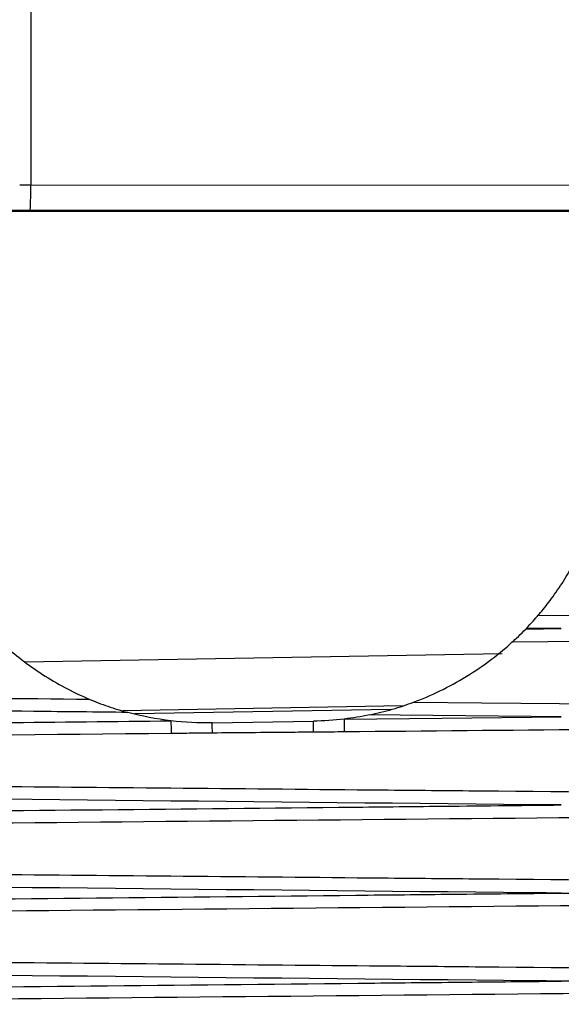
# Model space of a CAD drawing. Header units: millimetres. Extents: x -117 to 444, y -157 to 472.
# Tile 105 of 160: x 288.08 to 290.75, y 121.68 to 126.56. Entities that reach past the tile are written whole.
import ezdxf

# ---------------------------------------------------------------- set-up
doc = ezdxf.new("R2010")
doc.units = ezdxf.units.MM

msp = doc.modelspace()

# ---------------------------------------------------------------- linework, layer by layer
at = {"color": 7, "linetype": 'Continuous', "lineweight": 25}
for p, q in [((288.1296, 128.6486), (288.1296, 125.738)), ((288.1296, 125.738), (291.0016, 125.7368)), ((291.0016, 125.6065), (287.7266, 125.6065)), ((291.0016, 125.6111), (288.1274, 125.6123)), ((290.5788, 123.5406), (290.7546, 123.5423)), ((290.7546, 123.5423), (290.5822, 123.5441)), ((288.0989, 123.3784), (290.4616, 123.4197)), ((289.9693, 123.1597), (288.5858, 123.1355)), ((289.9112, 123.143), (288.6452, 123.1209)), ((289.0278, 123.0759), (289.5278, 123.0847))]:
    msp.add_line(p, q, dxfattribs=at)
at = {"color": 7, "linetype": 'Continuous', "lineweight": 25, "flags": 128}
for points in [[(290.6405, 123.6085), (290.9882, 123.6053), (292.3788, 123.5924), (293.0842, 123.5859)], [(293.0862, 123.4986), (292.1097, 123.4896), (290.5106, 123.4747)], [(290.0241, 123.1786), (290.3611, 123.1755), (291.709, 123.163), (293.0942, 123.1502)], [(290.7546, 123.106), (290.6056, 123.1075), (289.9575, 123.1141), (289.8059, 123.1156)], [(288.8233, 123.0863), (288.8234, 123.0769), (288.8235, 123.0676), (288.8236, 123.0586), (288.8237, 123.0501), (288.8237, 123.0422), (288.8238, 123.035), (288.8239, 123.0287), (288.8239, 123.0233)], [(289.6805, 123.0951), (290.1652, 123.1001), (290.7546, 123.106)], [(289.6805, 123.0951), (289.6806, 123.0855), (289.6807, 123.076), (289.6808, 123.0669), (289.6809, 123.0583), (289.6809, 123.0503), (289.681, 123.043), (289.6811, 123.0367), (289.6811, 123.0313)]]:
    msp.add_lwpolyline(points, dxfattribs=at)
at = {"color": 7, "linetype": 'Continuous', "lineweight": 25}
for centre, radius, start, end in [((286.2223, 125.7082), 1.9075, 357.1171, 0.8949), ((259.859, 122.8046), 29.1701, 0.43424, 0.53293), ((241.7357, 122.625), 47.7943, 0.48562, 0.551)]:
    msp.add_arc(centre, radius, start, end, dxfattribs=at)
for centre, major_axis, ratio in [((288.1318, 125.7431), (0.125, 0), 0.041053), ((288.1318, 125.6181), (0.25, 0), 0.023598)]:
    msp.add_ellipse(centre, major_axis=major_axis, ratio=ratio, start_param=4.24115, end_param=4.694936, dxfattribs=at)
for points, knots in [([(290.6405, 123.6085), (290.6541, 123.6245), (290.6726, 123.647), (290.7113, 123.6977), (290.7318, 123.7262), (290.7706, 123.7846), (290.789, 123.8148), (290.821, 123.8708), (290.8343, 123.8961), (290.8431, 123.9135)], [0, 0, 0, 0, 0.25, 0.25, 0.5, 0.5, 0.75, 0.75, 1, 1, 1, 1]), ([(290.5106, 123.4747), (290.5193, 123.4825), (290.5306, 123.493), (290.5542, 123.5156), (290.5666, 123.5279), (290.5788, 123.5406)], [0, 0, 0, 0, 0.5, 0.5, 1, 1, 1, 1]), ([(288.009, 123.4513), (288.0318, 123.4314), (288.0632, 123.4052), (288.1303, 123.3546), (288.1655, 123.3302), (288.2382, 123.2844), (288.275, 123.2633), (288.348, 123.2254), (288.3852, 123.208), (288.4193, 123.1936)], [0, 0, 0, 0, 0.25, 0.25, 0.5, 0.5, 0.75, 0.75, 1, 1, 1, 1]), ([(290.0241, 123.1786), (290.0651, 123.194), (290.109, 123.2125), (290.1973, 123.2553), (290.2409, 123.279), (290.3268, 123.3315), (290.3695, 123.3607), (290.4485, 123.4206), (290.4856, 123.4522), (290.5106, 123.4747)], [0, 0, 0, 0, 0.25, 0.25, 0.5, 0.5, 0.75, 0.75, 1, 1, 1, 1]), ([(285.2258, 123.2236), (285.2768, 123.2232), (285.3278, 123.2227), (285.3789, 123.2222), (285.7152, 123.219), (286.0515, 123.2158), (286.3878, 123.2127), (287.065, 123.2063), (287.7421, 123.1999), (288.4193, 123.1936)], [0.000198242, 0.000198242, 0.000198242, 0.000198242, 0.0005045, 0.0005045, 0.0005045, 0.0025225, 0.0025225, 0.0025225, 0.006585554, 0.006585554, 0.006585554, 0.006585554]), ([(288.6094, 123.1279), (288.454, 123.1295), (288.2987, 123.1311), (288.1433, 123.1327), (287.522, 123.1392), (286.9006, 123.1458), (286.2792, 123.1525), (285.9284, 123.1563), (285.5776, 123.1601), (285.2268, 123.164)], [0, 0, 0, 0, 0.000932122, 0.000932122, 0.000932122, 0.004660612, 0.004660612, 0.004660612, 0.006765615, 0.006765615, 0.006765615, 0.006765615]), ([(288.4193, 123.1936), (288.447, 123.1818), (288.4793, 123.1692), (288.5434, 123.147), (288.5762, 123.1369), (288.6094, 123.1279)], [0, 0, 0, 0, 0.5, 0.5, 1, 1, 1, 1]), ([(289.8059, 123.1156), (289.8439, 123.1235), (289.8814, 123.1328), (289.9368, 123.1489), (289.9553, 123.1546), (289.9909, 123.1665), (290.0082, 123.1726), (290.0241, 123.1786)], [0, 0, 0, 0, 0.5, 0.5, 0.75, 0.75, 1, 1, 1, 1]), ([(285.2273, 123.048), (285.3291, 123.0491), (285.4308, 123.0503), (285.5326, 123.0514), (286.0732, 123.0573), (286.6137, 123.0631), (287.1542, 123.0689), (287.7105, 123.0748), (288.2669, 123.0806), (288.8233, 123.0863)], [0.000200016, 0.000200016, 0.000200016, 0.000200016, 0.000810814, 0.000810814, 0.000810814, 0.004054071, 0.004054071, 0.004054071, 0.00739248, 0.00739248, 0.00739248, 0.00739248]), ([(293.0962, 123.0631), (292.7673, 123.06), (291.629, 123.0495), (290.4906, 123.0389), (289.6811, 123.0313)], [0, 0, 0, 0, 0.288868, 1, 1, 1, 1]), ([(289.0282, 123.0257), (288.99, 123.0253), (288.9517, 123.0249), (288.9135, 123.0244), (288.8836, 123.024), (288.8538, 123.0236), (288.8239, 123.0233)], [0, 0, 0, 0, 0.0002295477, 0.0002295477, 0.0002295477, 0.0004085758, 0.0004085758, 0.0004085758, 0.0004085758]), ([(289.5283, 123.0301), (289.4883, 123.0298), (289.4482, 123.0294), (289.4082, 123.029), (289.2815, 123.0279), (289.1549, 123.0268), (289.0282, 123.0257)], [0, 0, 0, 0, 0.000240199, 0.000240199, 0.000240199, 0.00100018, 0.00100018, 0.00100018, 0.00100018]), ([(289.6811, 123.0313), (289.6379, 123.0309), (289.5948, 123.0307), (289.5516, 123.0303), (289.5438, 123.0303), (289.536, 123.0302), (289.5283, 123.0301)], [0, 0, 0, 0, 0.0002591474, 0.0002591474, 0.0002591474, 0.0003057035, 0.0003057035, 0.0003057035, 0.0003057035]), ([(285.2279, 122.7879), (286.1191, 122.7795), (287.6656, 122.7649), (289.3759, 122.749), (291.1101, 122.7329), (292.189, 122.723), (293.1041, 122.7146)], [0, 0, 0, 0, 0.339457, 0.589044, 0.651441, 1, 1, 1, 1]), ([(290.7546, 122.6698), (290.7049, 122.6703), (290.6553, 122.6708), (290.6056, 122.6713), (289.1426, 122.686), (287.6796, 122.7011), (286.2166, 122.717), (285.8879, 122.7205), (285.5592, 122.7241), (285.2305, 122.7277)], [0.00518864, 0.00518864, 0.00518864, 0.00518864, 0.0054866, 0.0054866, 0.0054866, 0.01426515, 0.01426515, 0.01426515, 0.01623745, 0.01623745, 0.01623745, 0.01623745]), ([(285.2323, 122.6119), (285.3341, 122.613), (285.436, 122.6141), (285.5378, 122.6153), (286.0784, 122.6212), (286.619, 122.627), (287.1596, 122.6328), (287.9907, 122.6416), (288.8217, 122.6502), (289.6528, 122.6586), (289.8125, 122.6603), (289.9723, 122.6619), (290.132, 122.6635), (290.3395, 122.6656), (290.5471, 122.6677), (290.7546, 122.6698)], [0.0002001, 0.0002001, 0.0002001, 0.0002001, 0.00081099, 0.00081099, 0.00081099, 0.00405495, 0.00405495, 0.00405495, 0.00904143, 0.00904143, 0.00904143, 0.00999998, 0.00999998, 0.00999998, 0.01124524, 0.01124524, 0.01124524, 0.01124524]), ([(293.1061, 122.6277), (292.786, 122.6247), (290.162, 122.6004), (287.538, 122.5755), (285.2341, 122.5537)], [0, 0, 0, 0, 0.121975, 1, 1, 1, 1]), ([(285.235, 122.3523), (286.1239, 122.3439), (287.668, 122.3295), (289.3759, 122.3136), (291.1134, 122.2976), (292.1956, 122.2876), (293.114, 122.2792)], [0, 0, 0, 0, 0.33843, 0.587929, 0.650304, 1, 1, 1, 1]), ([(290.7546, 122.2338), (290.7049, 122.2343), (290.6553, 122.2348), (290.6056, 122.2353), (289.1426, 122.2501), (287.6796, 122.2652), (286.2166, 122.281), (285.8908, 122.2845), (285.565, 122.288), (285.2393, 122.2916)], [0.00518864, 0.00518864, 0.00518864, 0.00518864, 0.0054866, 0.0054866, 0.0054866, 0.01426515, 0.01426515, 0.01426515, 0.01621989, 0.01621989, 0.01621989, 0.01621989]), ([(285.2425, 122.1761), (285.3443, 122.1772), (285.4461, 122.1783), (285.548, 122.1795), (286.0888, 122.1854), (286.6297, 122.1912), (287.1705, 122.1969), (288.0266, 122.206), (288.8826, 122.2149), (289.7387, 122.2236), (289.899, 122.2252), (290.0592, 122.2268), (290.2194, 122.2284), (290.3978, 122.2303), (290.5762, 122.2321), (290.7546, 122.2338)], [0.0002003, 0.0002003, 0.0002003, 0.0002003, 0.00081134, 0.00081134, 0.00081134, 0.00405669, 0.00405669, 0.00405669, 0.0091933, 0.0091933, 0.0091933, 0.01015482, 0.01015482, 0.01015482, 0.0112252, 0.0112252, 0.0112252, 0.0112252]), ([(290.7546, 122.2338), (290.7575, 122.2338), (290.8096, 122.2338), (291.0586, 122.2338), (291.8426, 122.2339), (292.5773, 122.234), (293.1151, 122.2341)], [0, 0, 0, 0, 0.003663, 0.066228, 0.316489, 1, 1, 1, 1]), ([(293.116, 122.1926), (292.8415, 122.19), (290.2181, 122.1657), (287.5947, 122.1408), (285.2457, 122.1184)], [0, 0, 0, 0, 0.10463, 1, 1, 1, 1]), ([(285.2472, 121.917), (286.132, 121.9087), (287.672, 121.8943), (289.3759, 121.8786), (291.1167, 121.8626), (292.2022, 121.8526), (293.124, 121.8442)], [0, 0, 0, 0, 0.336983, 0.586552, 0.648945, 1, 1, 1, 1]), ([(290.7546, 121.7983), (290.7049, 121.7988), (290.6553, 121.7993), (290.6056, 121.7998), (289.1426, 121.8145), (287.6796, 121.8295), (286.2166, 121.8453), (285.8954, 121.8488), (285.5743, 121.8523), (285.2531, 121.8559)], [0.00518864, 0.00518864, 0.00518864, 0.00518864, 0.0054866, 0.0054866, 0.0054866, 0.01426515, 0.01426515, 0.01426515, 0.01619224, 0.01619224, 0.01619224, 0.01619224]), ([(285.2576, 121.7407), (285.3595, 121.7419), (285.4613, 121.743), (285.5632, 121.7441), (286.1044, 121.75), (286.6456, 121.7558), (287.1868, 121.7616), (288.0684, 121.7709), (288.95, 121.78), (289.8315, 121.7889), (289.9923, 121.7906), (290.1531, 121.7922), (290.3139, 121.7938), (290.4608, 121.7953), (290.6077, 121.7968), (290.7546, 121.7983)], [0.0002006, 0.0002006, 0.0002006, 0.0002006, 0.00081186, 0.00081186, 0.00081186, 0.0040593, 0.0040593, 0.0040593, 0.00934895, 0.00934895, 0.00934895, 0.01031368, 0.01031368, 0.01031368, 0.01119521, 0.01119521, 0.01119521, 0.01119521]), ([(293.125, 121.7986), (292.5842, 121.7985), (291.8462, 121.7983), (291.059, 121.7983), (290.8096, 121.7983), (290.7575, 121.7983), (290.7546, 121.7983)], [0, 0, 0, 0, 0.684477, 0.933977, 0.996353, 1, 1, 1, 1]), ([(293.1259, 121.7578), (292.8997, 121.7557), (290.2785, 121.7314), (287.6573, 121.7064), (285.2624, 121.6836)], [0, 0, 0, 0, 0.086314, 1, 1, 1, 1])]:
    msp.add_open_spline(points, degree=3, knots=knots, dxfattribs=at)
for points in [[(290.5822, 123.5441), (290.6051, 123.5678), (290.6278, 123.5935), (290.6405, 123.6085)], [(290.5822, 123.5441), (290.5811, 123.5429), (290.5799, 123.5417), (290.5788, 123.5406)], [(288.8233, 123.0863), (288.7512, 123.095), (288.6799, 123.1088), (288.6094, 123.1279)], [(289.8059, 123.1156), (289.7643, 123.107), (289.7225, 123.1002), (289.6805, 123.0951)], [(289.0278, 123.0759), (288.9589, 123.0747), (288.8908, 123.0783), (288.8233, 123.0863)], [(289.6805, 123.0951), (289.6299, 123.0891), (289.579, 123.0856), (289.5278, 123.0847)], [(288.8239, 123.0233), (287.6251, 123.012), (286.4263, 123.0007), (285.2274, 122.9893)]]:
    msp.add_open_spline(points, degree=3, dxfattribs=at)

doc.saveas('drawing.dxf')
